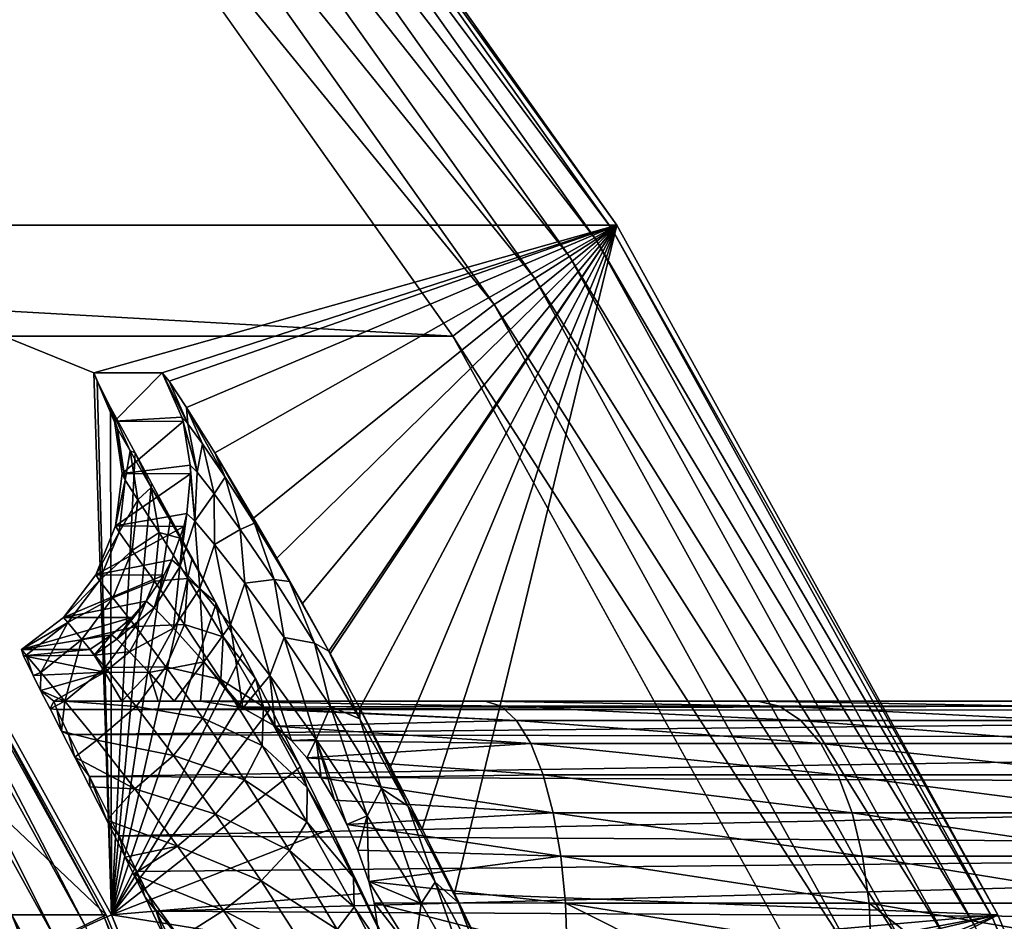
# Model space of a CAD drawing. Header units: metres. Extents: x -22 to 237, y -22 to 22.
# Tile 68 of 80: x 140.54 to 142.5, y 6.06 to 7.86. Entities that reach past the tile are written whole.
import ezdxf

# ---------------------------------------------------------------- set-up
doc = ezdxf.new("R2010")
doc.units = ezdxf.units.M
doc.layers.add('solid_KKK', color=7, linetype='CONTINUOUS')

msp = doc.modelspace()

# ---------------------------------------------------------------- linework, layer by layer
at = {"layer": 'solid_KKK'}
for points in [[(222, -15, 265.399994), (222, 15, 265.399994), (120.987495, 15, 265.399994)], [(120.987495, -15, 265.399994), (222, -15, 265.399994), (120.987495, 15, 265.399994)], [(120.987495, -15, 250.300003), (120.987495, 15, 250.300003), (222, 15, 250.300003)], [(120.987495, -15, 250.300003), (222, 15, 250.300003), (222, -15, 250.300003)], [(140.818588, 8.728857, 302.717682), (139.052399, 8.728857, 403.902283), (139.960754, 7.448449, 403.918121)], [(141.726944, 7.448449, 302.733551), (140.818588, 8.728857, 302.717682), (139.960754, 7.448449, 403.918121)], [(140.809814, 8.720427, 302.61438), (141.7173, 7.441255, 302.630219), (140.780304, 8.695542, 302.517242)], [(140.809814, 8.720427, 302.61438), (140.818588, 8.728857, 302.717682), (141.726944, 7.448449, 302.733551)], [(140.809814, 8.720427, 302.61438), (141.726944, 7.448449, 302.733551), (141.7173, 7.441255, 302.630219)], [(140.780304, 8.695542, 302.517242), (141.685196, 7.420021, 302.533051), (140.73204, 8.655903, 302.433441)], [(141.7173, 7.441255, 302.630219), (141.685196, 7.420021, 302.533051), (140.780304, 8.695542, 302.517242)], [(140.73204, 8.655903, 302.433441), (141.632813, 7.386197, 302.449158), (140.66835, 8.604216, 302.368652)], [(141.685196, 7.420021, 302.533051), (141.632813, 7.386197, 302.449158), (140.73204, 8.655903, 302.433441)], [(140.66835, 8.604216, 302.368652), (141.563736, 7.342091, 302.384277), (140.593567, 8.54401, 302.327332)], [(141.632813, 7.386197, 302.449158), (141.563736, 7.342091, 302.384277), (140.66835, 8.604216, 302.368652)], [(140.593567, 8.54401, 302.327332), (141.482697, 7.290716, 302.342834), (140.517868, 8.473194, 302.312378)], [(141.563736, 7.342091, 302.384277), (141.482697, 7.290716, 302.342834), (140.593567, 8.54401, 302.327332)], [(118.362961, 7.227773, 301.925659), (119.245277, 8.473162, 301.941071), (141.400192, 7.227801, 302.327759)], [(119.245277, 8.473162, 301.941071), (140.517868, 8.473194, 302.312378), (141.400192, 7.227801, 302.327759)], [(141.482697, 7.290716, 302.342834), (141.400192, 7.227801, 302.327759), (140.517868, 8.473194, 302.312378)], [(139.536362, 7.188413, 404.510803), (139.950287, 7.448444, 404.518036), (140.709579, 6.074399, 404.531281)], [(139.91185, 7.419909, 404.117401), (140.668259, 6.051098, 404.130585), (139.947418, 7.441198, 404.021423)], [(139.947418, 7.441198, 404.021423), (140.705978, 6.068459, 404.034668), (139.960754, 7.448449, 403.918121)], [(140.668259, 6.051098, 404.130585), (140.705978, 6.068459, 404.034668), (139.947418, 7.441198, 404.021423)], [(140.521103, 6.074372, 415.329651), (140.709579, 6.074399, 404.531281), (139.950287, 7.448444, 404.518036)], [(140.684998, 7.154412, 372.726013), (139.960754, 7.448449, 403.918121), (140.720062, 6.074372, 403.931366)], [(140.705978, 6.068459, 404.034668), (140.720062, 6.074372, 403.931366), (139.960754, 7.448449, 403.918121)], [(140.684998, 7.154412, 372.726013), (141.726944, 7.448449, 302.733551), (139.960754, 7.448449, 403.918121)], [(140.684998, 7.154412, 372.726013), (140.821121, 7.154412, 364.927216), (141.726944, 7.448449, 302.733551)], [(140.821121, 7.154412, 364.927216), (140.834717, 7.137751, 364.715118), (141.726944, 7.448449, 302.733551)], [(140.834717, 7.137751, 364.715118), (140.869385, 7.08535, 364.499756), (141.726944, 7.448449, 302.733551)], [(140.869385, 7.08535, 364.499756), (140.925797, 6.994729, 364.288452), (141.726944, 7.448449, 302.733551)], [(140.925797, 6.994729, 364.288452), (141.003189, 6.865008, 364.088745), (141.726944, 7.448449, 302.733551)], [(141.003189, 6.865008, 364.088745), (141.049484, 6.785042, 363.995148), (141.726944, 7.448449, 302.733551)], [(141.049484, 6.785042, 363.995148), (141.100555, 6.69489, 363.906952), (141.726944, 7.448449, 302.733551)], [(141.100555, 6.69489, 363.906952), (141.153168, 6.599897, 363.829163), (141.726944, 7.448449, 302.733551)], [(141.153168, 6.599897, 363.829163), (141.155853, 6.59497, 363.8255), (141.726944, 7.448449, 302.733551)], [(141.155853, 6.59497, 363.8255), (141.214676, 6.486109, 363.752258), (141.726944, 7.448449, 302.733551)], [(141.214676, 6.486109, 363.752258), (141.276154, 6.369325, 363.688446), (141.726944, 7.448449, 302.733551)], [(141.276154, 6.369325, 363.688446), (141.339417, 6.245814, 363.635162), (141.726944, 7.448449, 302.733551)], [(141.339417, 6.245814, 363.635162), (141.40358, 6.116931, 363.593201), (141.726944, 7.448449, 302.733551)], [(141.40358, 6.116931, 363.593201), (142.486252, 6.074372, 302.746796), (141.726944, 7.448449, 302.733551)], [(141.7173, 7.441255, 302.630219), (142.475876, 6.068506, 302.643463), (141.685196, 7.420021, 302.533051)], [(141.7173, 7.441255, 302.630219), (141.726944, 7.448449, 302.733551), (142.486252, 6.074372, 302.746796)], [(141.7173, 7.441255, 302.630219), (142.486252, 6.074372, 302.746796), (142.475876, 6.068506, 302.643463)], [(139.856506, 7.386039, 404.199341), (140.609451, 6.023476, 404.212494), (139.91185, 7.419909, 404.117401)], [(140.609451, 6.023476, 404.212494), (140.668259, 6.051098, 404.130585), (139.91185, 7.419909, 404.117401)], [(141.685196, 7.420021, 302.533051), (142.441605, 6.051188, 302.546265), (141.632813, 7.386197, 302.449158)], [(142.475876, 6.068506, 302.643463), (142.441605, 6.051188, 302.546265), (141.685196, 7.420021, 302.533051)], [(140.5336, 5.987477, 404.27475), (140.609451, 6.023476, 404.212494), (139.856506, 7.386039, 404.199341)], [(141.632813, 7.386197, 302.449158), (142.385773, 6.023604, 302.462311), (141.563736, 7.342091, 302.384277)], [(142.441605, 6.051188, 302.546265), (142.385773, 6.023604, 302.462311), (141.632813, 7.386197, 302.449158)], [(141.563736, 7.342091, 302.384277), (142.31221, 5.987635, 302.397339), (141.482697, 7.290716, 302.342834)], [(142.385773, 6.023604, 302.462311), (142.31221, 5.987635, 302.397339), (141.563736, 7.342091, 302.384277)], [(141.482697, 7.290716, 302.342834), (142.225922, 5.945738, 302.355804), (141.400192, 7.227801, 302.327759)], [(142.31221, 5.987635, 302.397339), (142.225922, 5.945738, 302.355804), (141.482697, 7.290716, 302.342834)], [(117.626122, 5.892171, 301.912781), (118.362961, 7.227773, 301.925659), (142.137039, 5.892202, 302.340637)], [(118.362961, 7.227773, 301.925659), (141.400192, 7.227801, 302.327759), (142.137039, 5.892202, 302.340637)], [(142.225922, 5.945738, 302.355804), (142.137039, 5.892202, 302.340637), (141.400192, 7.227801, 302.327759)], [(139.857391, 7.192201, 415.535126), (140.564819, 5.857636, 415.547485), (139.890961, 7.211291, 415.429932)], [(139.890961, 7.211291, 415.429932), (140.600266, 5.873184, 415.442291), (140.521103, 6.074372, 415.329651)], [(140.564819, 5.857636, 415.547485), (140.600266, 5.873184, 415.442291), (139.890961, 7.211291, 415.429932)], [(140.269257, 5.862122, 404.52359), (139.536362, 7.188413, 404.510803), (140.709579, 6.074399, 404.531281)], [(140.509033, 5.832585, 415.641388), (140.564819, 5.857636, 415.547485), (139.857391, 7.192201, 415.535126)], [(140.691177, 7.137753, 372.938446), (140.684998, 7.154412, 372.726013), (140.720062, 6.074372, 403.931366)], [(140.726349, 7.057834, 372.726746), (140.821121, 7.154412, 364.927216), (140.684998, 7.154412, 372.726013)], [(140.726349, 7.057834, 372.726746), (140.684998, 7.154412, 372.726013), (140.691177, 7.137753, 372.938446)], [(140.726349, 7.057834, 372.726746), (140.860123, 7.065945, 364.927887), (140.821121, 7.154412, 364.927216)], [(140.872345, 7.052673, 364.724548), (140.834717, 7.137751, 364.715118), (140.821121, 7.154412, 364.927216)], [(140.860123, 7.065945, 364.927887), (140.872345, 7.052673, 364.724548), (140.821121, 7.154412, 364.927216)], [(140.718307, 7.085355, 373.154877), (140.691177, 7.137753, 372.938446), (140.720062, 6.074372, 403.931366)], [(140.732285, 7.043191, 372.940063), (140.691177, 7.137753, 372.938446), (140.718307, 7.085355, 373.154877)], [(140.732285, 7.043191, 372.940063), (140.726349, 7.057834, 372.726746), (140.691177, 7.137753, 372.938446)], [(140.872345, 7.052673, 364.724548), (140.869385, 7.08535, 364.499756), (140.834717, 7.137751, 364.715118)], [(140.767303, 6.994738, 373.368011), (140.718307, 7.085355, 373.154877), (140.720062, 6.074372, 403.931366)], [(140.757141, 6.999234, 373.149994), (140.718307, 7.085355, 373.154877), (140.767303, 6.994738, 373.368011)], [(140.732285, 7.043191, 372.940063), (140.718307, 7.085355, 373.154877), (140.757141, 6.999234, 373.149994)], [(140.946289, 6.946609, 364.331879), (140.925797, 6.994729, 364.288452), (140.869385, 7.08535, 364.499756)], [(140.901505, 7.012823, 364.52478), (140.946289, 6.946609, 364.331879), (140.869385, 7.08535, 364.499756)], [(140.872345, 7.052673, 364.724548), (140.901505, 7.012823, 364.52478), (140.869385, 7.08535, 364.499756)], [(140.726349, 7.057834, 372.726746), (140.862564, 7.057509, 364.927917), (140.860123, 7.065945, 364.927887)], [(140.89064, 6.956415, 364.723816), (140.872345, 7.052673, 364.724548), (140.860123, 7.065945, 364.927887)], [(140.89064, 6.956415, 364.723816), (140.860123, 7.065945, 364.927887), (140.862564, 7.057509, 364.927917)], [(140.726349, 7.057834, 372.726746), (140.741135, 6.953713, 372.72699), (140.862564, 7.057509, 364.927917)], [(140.732285, 7.043191, 372.940063), (140.741135, 6.953713, 372.72699), (140.726349, 7.057834, 372.726746)], [(140.741135, 6.953713, 372.72699), (140.876755, 6.970608, 364.928192), (140.862564, 7.057509, 364.927917)], [(140.876755, 6.970608, 364.928192), (140.89064, 6.956415, 364.723816), (140.862564, 7.057509, 364.927917)], [(140.89064, 6.956415, 364.723816), (140.901505, 7.012823, 364.52478), (140.872345, 7.052673, 364.724548)], [(140.732285, 7.043191, 372.940063), (140.74736, 6.940734, 372.921814), (140.741135, 6.953713, 372.72699)], [(140.732285, 7.043191, 372.940063), (140.757141, 6.999234, 373.149994), (140.74736, 6.940734, 372.921814)], [(140.89064, 6.956415, 364.723816), (140.924561, 6.913648, 364.523102), (140.901505, 7.012823, 364.52478)], [(140.924561, 6.913648, 364.523102), (140.946289, 6.946609, 364.331879), (140.901505, 7.012823, 364.52478)], [(140.799866, 6.934834, 373.470917), (140.767303, 6.994738, 373.368011), (140.720062, 6.074372, 403.931366)], [(140.757141, 6.999234, 373.149994), (140.772385, 6.901585, 373.114136), (140.74736, 6.940734, 372.921814)], [(140.757141, 6.999234, 373.149994), (140.767303, 6.994738, 373.368011), (140.799423, 6.926185, 373.3526)], [(140.757141, 6.999234, 373.149994), (140.799423, 6.926185, 373.3526), (140.772385, 6.901585, 373.114136)], [(140.799423, 6.926185, 373.3526), (140.767303, 6.994738, 373.368011), (140.799866, 6.934834, 373.470917)], [(141.00473, 6.85478, 364.149261), (141.003189, 6.865008, 364.088745), (140.925797, 6.994729, 364.288452)], [(140.946289, 6.946609, 364.331879), (141.00473, 6.85478, 364.149261), (140.925797, 6.994729, 364.288452)], [(140.741135, 6.953713, 372.72699), (140.877274, 6.953141, 364.928192), (140.876755, 6.970608, 364.928192)], [(140.885864, 6.85879, 364.722992), (140.89064, 6.956415, 364.723816), (140.876755, 6.970608, 364.928192)], [(140.885864, 6.85879, 364.722992), (140.876755, 6.970608, 364.928192), (140.877274, 6.953141, 364.928192)], [(140.741135, 6.953713, 372.72699), (140.728287, 6.849339, 372.726776), (140.877274, 6.953141, 364.928192)], [(140.74736, 6.940734, 372.921814), (140.728287, 6.849339, 372.726776), (140.741135, 6.953713, 372.72699)], [(140.728287, 6.849339, 372.726776), (140.87001, 6.874068, 364.92807), (140.877274, 6.953141, 364.928192)], [(140.87001, 6.874068, 364.92807), (140.885864, 6.85879, 364.722992), (140.877274, 6.953141, 364.928192)], [(140.885864, 6.85879, 364.722992), (140.924561, 6.913648, 364.523102), (140.89064, 6.956415, 364.723816)], [(140.837692, 6.865016, 373.570313), (140.799866, 6.934834, 373.470917), (140.720062, 6.074372, 403.931366)], [(140.735107, 6.837239, 372.908203), (140.728287, 6.849339, 372.726776), (140.74736, 6.940734, 372.921814)], [(140.735107, 6.837239, 372.908203), (140.74736, 6.940734, 372.921814), (140.772385, 6.901585, 373.114136)], [(140.799423, 6.926185, 373.3526), (140.799866, 6.934834, 373.470917), (140.837692, 6.865016, 373.570313)], [(140.924561, 6.913648, 364.523102), (140.976715, 6.842144, 364.329651), (140.946289, 6.946609, 364.331879)], [(140.976715, 6.842144, 364.329651), (141.00473, 6.85478, 364.149261), (140.946289, 6.946609, 364.331879)], [(140.799423, 6.926185, 373.3526), (140.814774, 6.836069, 373.30069), (140.772385, 6.901585, 373.114136)], [(140.799423, 6.926185, 373.3526), (140.837692, 6.865016, 373.570313), (140.856949, 6.825002, 373.543732)], [(140.799423, 6.926185, 373.3526), (140.856949, 6.825002, 373.543732), (140.814774, 6.836069, 373.30069)], [(140.885864, 6.85879, 364.722992), (140.9254, 6.812633, 364.521851), (140.924561, 6.913648, 364.523102)], [(140.9254, 6.812633, 364.521851), (140.976715, 6.842144, 364.329651), (140.924561, 6.913648, 364.523102)], [(140.761383, 6.80067, 373.087463), (140.735107, 6.837239, 372.908203), (140.772385, 6.901585, 373.114136)], [(140.761383, 6.80067, 373.087463), (140.772385, 6.901585, 373.114136), (140.814774, 6.836069, 373.30069)], [(140.728287, 6.849339, 372.726776), (140.864212, 6.848555, 364.927948), (140.87001, 6.874068, 364.92807)], [(140.856094, 6.767707, 364.736481), (140.885864, 6.85879, 364.722992), (140.87001, 6.874068, 364.92807)], [(140.856094, 6.767707, 364.736481), (140.87001, 6.874068, 364.92807), (140.864212, 6.848555, 364.927948)], [(140.728287, 6.849339, 372.726776), (140.688675, 6.751928, 372.726074), (140.864212, 6.848555, 364.927948)], [(140.735107, 6.837239, 372.908203), (140.688675, 6.751928, 372.726074), (140.728287, 6.849339, 372.726776)], [(140.880676, 6.785052, 373.665466), (140.837692, 6.865016, 373.570313), (140.720062, 6.074372, 403.931366)], [(140.856949, 6.825002, 373.543732), (140.837692, 6.865016, 373.570313), (140.880676, 6.785052, 373.665466)], [(140.856094, 6.767707, 364.736481), (140.895844, 6.724627, 364.549194), (140.885864, 6.85879, 364.722992)], [(140.895844, 6.724627, 364.549194), (140.9254, 6.812633, 364.521851), (140.885864, 6.85879, 364.722992)], [(140.976715, 6.842144, 364.329651), (141.044525, 6.742556, 364.147736), (141.00473, 6.85478, 364.149261)], [(141.074524, 6.738627, 363.980682), (141.049484, 6.785042, 363.995148), (141.003189, 6.865008, 364.088745)], [(141.00473, 6.85478, 364.149261), (141.074524, 6.738627, 363.980682), (141.003189, 6.865008, 364.088745)], [(141.044525, 6.742556, 364.147736), (141.074524, 6.738627, 363.980682), (141.00473, 6.85478, 364.149261)], [(140.688675, 6.751928, 372.726074), (140.840286, 6.781977, 364.927551), (140.864212, 6.848555, 364.927948)], [(140.695938, 6.74055, 372.894958), (140.688675, 6.751928, 372.726074), (140.735107, 6.837239, 372.908203)], [(140.695938, 6.74055, 372.894958), (140.735107, 6.837239, 372.908203), (140.761383, 6.80067, 373.087463)], [(140.805527, 6.739265, 373.261688), (140.761383, 6.80067, 373.087463), (140.814774, 6.836069, 373.30069)], [(140.805527, 6.739265, 373.261688), (140.814774, 6.836069, 373.30069), (140.872391, 6.744626, 373.477814)], [(140.856949, 6.825002, 373.543732), (140.872391, 6.744626, 373.477814), (140.814774, 6.836069, 373.30069)], [(140.840286, 6.781977, 364.927551), (140.856094, 6.767707, 364.736481), (140.864212, 6.848555, 364.927948)], [(140.9254, 6.812633, 364.521851), (140.986099, 6.735178, 364.328857), (140.976715, 6.842144, 364.329651)], [(140.986099, 6.735178, 364.328857), (141.044525, 6.742556, 364.147736), (140.976715, 6.842144, 364.329651)], [(140.856949, 6.825002, 373.543732), (140.880676, 6.785052, 373.665466), (140.927048, 6.697217, 373.719086)], [(140.856949, 6.825002, 373.543732), (140.927048, 6.697217, 373.719086), (140.872391, 6.744626, 373.477814)], [(140.895844, 6.724627, 364.549194), (140.956924, 6.652379, 364.369568), (140.9254, 6.812633, 364.521851)], [(140.956924, 6.652379, 364.369568), (140.986099, 6.735178, 364.328857), (140.9254, 6.812633, 364.521851)], [(140.722946, 6.706235, 373.061707), (140.695938, 6.74055, 372.894958), (140.761383, 6.80067, 373.087463)], [(140.722946, 6.706235, 373.061707), (140.761383, 6.80067, 373.087463), (140.805527, 6.739265, 373.261688)], [(140.688675, 6.751928, 372.726074), (140.824295, 6.751016, 364.927277), (140.840286, 6.781977, 364.927551)], [(140.928635, 6.694901, 373.755402), (140.880676, 6.785052, 373.665466), (140.720062, 6.074372, 403.931366)], [(140.840286, 6.781977, 364.927551), (140.804794, 6.686314, 364.748535), (140.856094, 6.767707, 364.736481)], [(140.824295, 6.751016, 364.927277), (140.804794, 6.686314, 364.748535), (140.840286, 6.781977, 364.927551)], [(140.927048, 6.697217, 373.719086), (140.880676, 6.785052, 373.665466), (140.928635, 6.694901, 373.755402)], [(141.074524, 6.738627, 363.980682), (141.100555, 6.69489, 363.906952), (141.049484, 6.785042, 363.995148)], [(140.688675, 6.751928, 372.726074), (140.624161, 6.667296, 372.724945), (140.824295, 6.751016, 364.927277)], [(140.695938, 6.74055, 372.894958), (140.624161, 6.667296, 372.724945), (140.688675, 6.751928, 372.726074)], [(140.624161, 6.667296, 372.724945), (140.789322, 6.699723, 364.926666), (140.824295, 6.751016, 364.927277)], [(140.824295, 6.751016, 364.927277), (140.789322, 6.699723, 364.926666), (140.804794, 6.686314, 364.748535)], [(140.856094, 6.767707, 364.736481), (140.804794, 6.686314, 364.748535), (140.843903, 6.646035, 364.574371)], [(140.856094, 6.767707, 364.736481), (140.843903, 6.646035, 364.574371), (140.895844, 6.724627, 364.549194)], [(140.632767, 6.65695, 372.885956), (140.624161, 6.667296, 372.724945), (140.695938, 6.74055, 372.894958)], [(140.632767, 6.65695, 372.885956), (140.695938, 6.74055, 372.894958), (140.722946, 6.706235, 373.061707)], [(140.768021, 6.648748, 373.22348), (140.722946, 6.706235, 373.061707), (140.805527, 6.739265, 373.261688)], [(140.768021, 6.648748, 373.22348), (140.805527, 6.739265, 373.261688), (140.865234, 6.653289, 373.427185)], [(140.865234, 6.653289, 373.427185), (140.805527, 6.739265, 373.261688), (140.872391, 6.744626, 373.477814)], [(140.865234, 6.653289, 373.427185), (140.872391, 6.744626, 373.477814), (140.942596, 6.628281, 373.641357)], [(140.927048, 6.697217, 373.719086), (140.942596, 6.628281, 373.641357), (140.872391, 6.744626, 373.477814)], [(140.956924, 6.652379, 364.369568), (141.035629, 6.551634, 364.202484), (140.986099, 6.735178, 364.328857)], [(140.986099, 6.735178, 364.328857), (141.064453, 6.627109, 364.1492), (141.044525, 6.742556, 364.147736)], [(141.035629, 6.551634, 364.202484), (141.064453, 6.627109, 364.1492), (140.986099, 6.735178, 364.328857)], [(141.044525, 6.742556, 364.147736), (141.124893, 6.616159, 363.981689), (141.074524, 6.738627, 363.980682)], [(141.064453, 6.627109, 364.1492), (141.124893, 6.616159, 363.981689), (141.044525, 6.742556, 364.147736)], [(141.074524, 6.738627, 363.980682), (141.153168, 6.599897, 363.829163), (141.100555, 6.69489, 363.906952)], [(141.124893, 6.616159, 363.981689), (141.153168, 6.599897, 363.829163), (141.074524, 6.738627, 363.980682)], [(140.895844, 6.724627, 364.549194), (140.843903, 6.646035, 364.574371), (140.903961, 6.578916, 364.407928)], [(140.895844, 6.724627, 364.549194), (140.903961, 6.578916, 364.407928), (140.956924, 6.652379, 364.369568)], [(140.624161, 6.667296, 372.724945), (140.760284, 6.667296, 364.926147), (140.789322, 6.699723, 364.926666)], [(140.660782, 6.623211, 373.044342), (140.632767, 6.65695, 372.885956), (140.722946, 6.706235, 373.061707)], [(140.660782, 6.623211, 373.044342), (140.722946, 6.706235, 373.061707), (140.768021, 6.648748, 373.22348)], [(140.981079, 6.594983, 373.838715), (140.928635, 6.694901, 373.755402), (140.720062, 6.074372, 403.931366)], [(140.789322, 6.699723, 364.926666), (140.760284, 6.667296, 364.926147), (140.730347, 6.623743, 364.789581)], [(140.804794, 6.686314, 364.748535), (140.789322, 6.699723, 364.926666), (140.730347, 6.623743, 364.789581)], [(140.927048, 6.697217, 373.719086), (140.928635, 6.694901, 373.755402), (140.981079, 6.594983, 373.838715)], [(140.927048, 6.697217, 373.719086), (140.981079, 6.594983, 373.838715), (141.006897, 6.54521, 373.874969)], [(140.927048, 6.697217, 373.719086), (141.006897, 6.54521, 373.874969), (140.942596, 6.628281, 373.641357)], [(140.804794, 6.686314, 364.748535), (140.730347, 6.623743, 364.789581), (140.755798, 6.598692, 364.656128)], [(140.843903, 6.646035, 364.574371), (140.804794, 6.686314, 364.748535), (140.755798, 6.598692, 364.656128)], [(140.540527, 6.603206, 372.72348), (140.720108, 6.63212, 364.925446), (140.760284, 6.667296, 364.926147)], [(140.624161, 6.667296, 372.724945), (140.540527, 6.603206, 372.72348), (140.760284, 6.667296, 364.926147)], [(140.632767, 6.65695, 372.885956), (140.540527, 6.603206, 372.72348), (140.624161, 6.667296, 372.724945)], [(140.632767, 6.65695, 372.885956), (140.550003, 6.592218, 372.881805), (140.540527, 6.603206, 372.72348)], [(140.632767, 6.65695, 372.885956), (140.579163, 6.557337, 373.036591), (140.550003, 6.592218, 372.881805)], [(140.660782, 6.623211, 373.044342), (140.579163, 6.557337, 373.036591), (140.632767, 6.65695, 372.885956)], [(140.760284, 6.667296, 364.926147), (140.720108, 6.63212, 364.925446), (140.730347, 6.623743, 364.789581)], [(140.828659, 6.568455, 373.376923), (140.768021, 6.648748, 373.22348), (140.865234, 6.653289, 373.427185)], [(140.828659, 6.568455, 373.376923), (140.865234, 6.653289, 373.427185), (140.937683, 6.543589, 373.580048)], [(140.937683, 6.543589, 373.580048), (140.865234, 6.653289, 373.427185), (140.942596, 6.628281, 373.641357)], [(140.707138, 6.567172, 373.197052), (140.660782, 6.623211, 373.044342), (140.768021, 6.648748, 373.22348)], [(140.707138, 6.567172, 373.197052), (140.768021, 6.648748, 373.22348), (140.828659, 6.568455, 373.376923)], [(140.843903, 6.646035, 364.574371), (140.755798, 6.598692, 364.656128), (140.795258, 6.557267, 364.52713)], [(140.903961, 6.578916, 364.407928), (140.843903, 6.646035, 364.574371), (140.795258, 6.557267, 364.52713)], [(140.956924, 6.652379, 364.369568), (140.903961, 6.578916, 364.407928), (140.981567, 6.486523, 364.253418)], [(140.956924, 6.652379, 364.369568), (140.981567, 6.486523, 364.253418), (141.035629, 6.551634, 364.202484)], [(140.540527, 6.603206, 372.72348), (140.676651, 6.603206, 364.924683), (140.720108, 6.63212, 364.925446)], [(140.660782, 6.623211, 373.044342), (140.627106, 6.500175, 373.184235), (140.579163, 6.557337, 373.036591)], [(140.707138, 6.567172, 373.197052), (140.627106, 6.500175, 373.184235), (140.660782, 6.623211, 373.044342)], [(140.676651, 6.603206, 364.924683), (140.685379, 6.591977, 364.781555), (140.720108, 6.63212, 364.925446)], [(140.685379, 6.591977, 364.781555), (140.730347, 6.623743, 364.789581), (140.720108, 6.63212, 364.925446)], [(140.685379, 6.591977, 364.781555), (140.755798, 6.598692, 364.656128), (140.730347, 6.623743, 364.789581)], [(140.937683, 6.543589, 373.580048), (140.942596, 6.628281, 373.641357), (141.02269, 6.488722, 373.787781)], [(140.942596, 6.628281, 373.641357), (141.006897, 6.54521, 373.874969), (141.02269, 6.488722, 373.787781)], [(141.035629, 6.551634, 364.202484), (141.127823, 6.42386, 364.052643), (141.064453, 6.627109, 364.1492)], [(141.064453, 6.627109, 364.1492), (141.156357, 6.489969, 363.987976), (141.124893, 6.616159, 363.981689)], [(141.127823, 6.42386, 364.052643), (141.156357, 6.489969, 363.987976), (141.064453, 6.627109, 364.1492)], [(141.124893, 6.616159, 363.981689), (141.214691, 6.465028, 363.835388), (141.153168, 6.599897, 363.829163)], [(141.156357, 6.489969, 363.987976), (141.214691, 6.465028, 363.835388), (141.124893, 6.616159, 363.981689)], [(140.544952, 6.590398, 372.876556), (140.676651, 6.603206, 364.924683), (140.540527, 6.603206, 372.72348)], [(140.550003, 6.592218, 372.881805), (140.544952, 6.590398, 372.876556), (140.540527, 6.603206, 372.72348)], [(140.544952, 6.590398, 372.876556), (140.685379, 6.591977, 364.781555), (140.676651, 6.603206, 364.924683)], [(140.685379, 6.591977, 364.781555), (140.706711, 6.557855, 364.63913), (140.755798, 6.598692, 364.656128)], [(140.706711, 6.557855, 364.63913), (140.795258, 6.557267, 364.52713), (140.755798, 6.598692, 364.656128)], [(141.006897, 6.54521, 373.874969), (140.981079, 6.594983, 373.838715), (140.720062, 6.074372, 403.931366)], [(141.214691, 6.465028, 363.835388), (141.155853, 6.59497, 363.8255), (141.153168, 6.599897, 363.829163)], [(141.214691, 6.465028, 363.835388), (141.214676, 6.486109, 363.752258), (141.155853, 6.59497, 363.8255)], [(140.550003, 6.592218, 372.881805), (140.563812, 6.551398, 373.029236), (140.544952, 6.590398, 372.876556)], [(140.544952, 6.590398, 372.876556), (140.706711, 6.557855, 364.63913), (140.685379, 6.591977, 364.781555)], [(140.563812, 6.551398, 373.029236), (140.706711, 6.557855, 364.63913), (140.544952, 6.590398, 372.876556)], [(140.550003, 6.592218, 372.881805), (140.579163, 6.557337, 373.036591), (140.563812, 6.551398, 373.029236)], [(140.903961, 6.578916, 364.407928), (140.795258, 6.557267, 364.52713), (140.84491, 6.5, 364.406494)], [(140.903961, 6.578916, 364.407928), (140.84491, 6.5, 364.406494), (140.897278, 6.5, 364.353882)], [(140.97612, 6.488375, 364.260559), (140.903961, 6.578916, 364.407928), (140.897278, 6.5, 364.353882)], [(140.97612, 6.488375, 364.260559), (140.981567, 6.486523, 364.253418), (140.903961, 6.578916, 364.407928)], [(140.578812, 6.52162, 373.104889), (140.706711, 6.557855, 364.63913), (140.563812, 6.551398, 373.029236)], [(140.579163, 6.557337, 373.036591), (140.578812, 6.52162, 373.104889), (140.563812, 6.551398, 373.029236)], [(140.605011, 6.5, 372.279388), (140.706711, 6.557855, 364.63913), (140.578812, 6.52162, 373.104889)], [(140.579163, 6.557337, 373.036591), (140.627106, 6.500175, 373.184235), (140.578812, 6.52162, 373.104889)], [(140.605011, 6.5, 372.279388), (140.740814, 6.5, 364.499603), (140.706711, 6.557855, 364.63913)], [(140.769119, 6.489629, 373.340851), (140.627106, 6.500175, 373.184235), (140.707138, 6.567172, 373.197052)], [(140.706711, 6.557855, 364.63913), (140.740814, 6.5, 364.499603), (140.795258, 6.557267, 364.52713)], [(140.769119, 6.489629, 373.340851), (140.707138, 6.567172, 373.197052), (140.828659, 6.568455, 373.376923)], [(140.740814, 6.5, 364.499603), (140.812927, 6.5, 364.436707), (140.795258, 6.557267, 364.52713)], [(140.769119, 6.489629, 373.340851), (140.828659, 6.568455, 373.376923), (140.901947, 6.466246, 373.518402)], [(140.812927, 6.5, 364.436707), (140.84491, 6.5, 364.406494), (140.795258, 6.557267, 364.52713)], [(140.901947, 6.466246, 373.518402), (140.828659, 6.568455, 373.376923), (140.937683, 6.543589, 373.580048)], [(141.037292, 6.486121, 373.913971), (141.006897, 6.54521, 373.874969), (140.720062, 6.074372, 403.931366)], [(140.901947, 6.466246, 373.518402), (140.937683, 6.543589, 373.580048), (141.02005, 6.411734, 373.716736)], [(141.02005, 6.411734, 373.716736), (140.937683, 6.543589, 373.580048), (141.02269, 6.488722, 373.787781)], [(141.046265, 6.450781, 364.164093), (141.035629, 6.551634, 364.202484), (140.981567, 6.486523, 364.253418)], [(141.02269, 6.488722, 373.787781), (141.006897, 6.54521, 373.874969), (141.037292, 6.486121, 373.913971)], [(141.078674, 6.422068, 364.118347), (141.127823, 6.42386, 364.052643), (141.035629, 6.551634, 364.202484)], [(141.046265, 6.450781, 364.164093), (141.078674, 6.422068, 364.118347), (141.035629, 6.551634, 364.202484)], [(140.627106, 6.500175, 373.184235), (140.597626, 6.484679, 373.179688), (140.578812, 6.52162, 373.104889)], [(140.605011, 6.5, 372.279388), (140.578812, 6.52162, 373.104889), (140.597626, 6.484679, 373.179688)], [(140.627106, 6.500175, 373.184235), (140.620239, 6.440435, 373.253082), (140.597626, 6.484679, 373.179688)], [(140.610809, 6.483539, 372.460175), (140.605011, 6.5, 372.279388), (140.597626, 6.484679, 373.179688)], [(142.007278, 6.5, 364.737701), (140.740814, 6.5, 364.499603), (140.605011, 6.5, 372.279388)], [(145.424255, 6.5, 372.327759), (140.605011, 6.5, 372.279388), (140.610809, 6.483539, 372.460175)], [(142.51265, 6.5, 365.04129), (142.007278, 6.5, 364.737701), (140.605011, 6.5, 372.279388)], [(142.970703, 6.5, 365.411499), (142.51265, 6.5, 365.04129), (140.605011, 6.5, 372.279388)], [(143.187317, 6.5, 365.578827), (142.970703, 6.5, 365.411499), (140.605011, 6.5, 372.279388)], [(143.43663, 6.5, 365.706329), (143.187317, 6.5, 365.578827), (140.605011, 6.5, 372.279388)], [(143.702347, 6.5, 365.784729), (143.43663, 6.5, 365.706329), (140.605011, 6.5, 372.279388)], [(143.977066, 6.5, 365.812927), (143.702347, 6.5, 365.784729), (140.605011, 6.5, 372.279388)], [(146.891037, 6.5, 371.205322), (143.977066, 6.5, 365.812927), (140.605011, 6.5, 372.279388)], [(146.84938, 6.5, 371.339417), (146.891037, 6.5, 371.205322), (140.605011, 6.5, 372.279388)], [(146.794876, 6.5, 371.470062), (146.84938, 6.5, 371.339417), (140.605011, 6.5, 372.279388)], [(146.727921, 6.5, 371.595642), (146.794876, 6.5, 371.470062), (140.605011, 6.5, 372.279388)], [(146.649139, 6.5, 371.714569), (146.727921, 6.5, 371.595642), (140.605011, 6.5, 372.279388)], [(146.559433, 6.5, 371.8255), (146.649139, 6.5, 371.714569), (140.605011, 6.5, 372.279388)], [(146.459717, 6.5, 371.927277), (146.559433, 6.5, 371.8255), (140.605011, 6.5, 372.279388)], [(146.350891, 6.5, 372.019073), (146.459717, 6.5, 371.927277), (140.605011, 6.5, 372.279388)], [(146.233871, 6.5, 372.100128), (146.350891, 6.5, 372.019073), (140.605011, 6.5, 372.279388)], [(146.109573, 6.5, 372.169769), (146.233871, 6.5, 372.100128), (140.605011, 6.5, 372.279388)], [(145.979065, 6.5, 372.227356), (146.109573, 6.5, 372.169769), (140.605011, 6.5, 372.279388)], [(145.843643, 6.5, 372.272308), (145.979065, 6.5, 372.227356), (140.605011, 6.5, 372.279388)], [(145.704956, 6.5, 372.304138), (145.843643, 6.5, 372.272308), (140.605011, 6.5, 372.279388)], [(145.564606, 6.5, 372.322601), (145.704956, 6.5, 372.304138), (140.605011, 6.5, 372.279388)], [(145.424255, 6.5, 372.327759), (145.564606, 6.5, 372.322601), (140.605011, 6.5, 372.279388)], [(145.422302, 6.480785, 372.522858), (145.424255, 6.5, 372.327759), (140.610809, 6.483539, 372.460175)], [(140.627106, 6.500175, 373.184235), (140.690735, 6.422258, 373.321442), (140.620239, 6.440435, 373.253082)], [(140.769119, 6.489629, 373.340851), (140.690735, 6.422258, 373.321442), (140.627106, 6.500175, 373.184235)], [(141.464767, 6.5, 364.506989), (140.812927, 6.5, 364.436707), (140.740814, 6.5, 364.499603)], [(142.007278, 6.5, 364.737701), (141.464767, 6.5, 364.506989), (140.740814, 6.5, 364.499603)], [(141.464767, 6.5, 364.506989), (140.84491, 6.5, 364.406494), (140.812927, 6.5, 364.436707)], [(141.464767, 6.5, 364.506989), (140.897278, 6.5, 364.353882), (140.84491, 6.5, 364.406494)], [(141.496628, 6.490393, 364.414795), (140.97612, 6.488375, 364.260559), (140.897278, 6.5, 364.353882)], [(141.496628, 6.490393, 364.414795), (140.897278, 6.5, 364.353882), (141.464767, 6.5, 364.506989)], [(142.05159, 6.490393, 364.650818), (141.464767, 6.5, 364.506989), (142.007278, 6.5, 364.737701)], [(142.05159, 6.490393, 364.650818), (141.496628, 6.490393, 364.414795), (141.464767, 6.5, 364.506989)], [(142.568542, 6.490393, 364.961365), (142.007278, 6.5, 364.737701), (142.51265, 6.5, 365.04129)], [(142.05159, 6.490393, 364.650818), (142.007278, 6.5, 364.737701), (142.568542, 6.490393, 364.961365)], [(140.610809, 6.483539, 372.460175), (140.597626, 6.484679, 373.179688), (140.620239, 6.440435, 373.253082)], [(140.634552, 6.433792, 372.637543), (140.610809, 6.483539, 372.460175), (140.620239, 6.440435, 373.253082)], [(145.422302, 6.480785, 372.522858), (140.610809, 6.483539, 372.460175), (140.634552, 6.433792, 372.637543)], [(145.420425, 6.423804, 372.710602), (145.422302, 6.480785, 372.522858), (140.634552, 6.433792, 372.637543)], [(140.843613, 6.391806, 373.472412), (140.690735, 6.422258, 373.321442), (140.769119, 6.489629, 373.340851)], [(141.096497, 6.369338, 373.979889), (141.037292, 6.486121, 373.913971), (140.720062, 6.074372, 403.931366)], [(140.843613, 6.391806, 373.472412), (140.769119, 6.489629, 373.340851), (140.901947, 6.466246, 373.518402)], [(141.496628, 6.490393, 364.414795), (141.527252, 6.46194, 364.326141), (140.97612, 6.488375, 364.260559)], [(141.527252, 6.46194, 364.326141), (140.981567, 6.486523, 364.253418), (140.97612, 6.488375, 364.260559)], [(141.527252, 6.46194, 364.326141), (141.046265, 6.450781, 364.164093), (140.981567, 6.486523, 364.253418)], [(141.02005, 6.411734, 373.716736), (141.02269, 6.488722, 373.787781), (141.110107, 6.328128, 373.913696)], [(141.02269, 6.488722, 373.787781), (141.037292, 6.486121, 373.913971), (141.096497, 6.369338, 373.979889)], [(141.02269, 6.488722, 373.787781), (141.096497, 6.369338, 373.979889), (141.110107, 6.328128, 373.913696)], [(141.127823, 6.42386, 364.052643), (141.229477, 6.271534, 363.924438), (141.156357, 6.489969, 363.987976)], [(141.156357, 6.489969, 363.987976), (141.257858, 6.326405, 363.849945), (141.214691, 6.465028, 363.835388)], [(141.229477, 6.271534, 363.924438), (141.257858, 6.326405, 363.849945), (141.156357, 6.489969, 363.987976)], [(141.310959, 6.291649, 363.712433), (141.276154, 6.369325, 363.688446), (141.214676, 6.486109, 363.752258)], [(141.214691, 6.465028, 363.835388), (141.310959, 6.291649, 363.712433), (141.214676, 6.486109, 363.752258)], [(142.094193, 6.46194, 364.567261), (141.527252, 6.46194, 364.326141), (141.496628, 6.490393, 364.414795)], [(142.094193, 6.46194, 364.567261), (141.496628, 6.490393, 364.414795), (142.05159, 6.490393, 364.650818)], [(142.05159, 6.490393, 364.650818), (142.568542, 6.490393, 364.961365), (142.622314, 6.46194, 364.884491)], [(142.094193, 6.46194, 364.567261), (142.05159, 6.490393, 364.650818), (142.622314, 6.46194, 364.884491)], [(140.843613, 6.391806, 373.472412), (140.901947, 6.466246, 373.518402), (140.984985, 6.343645, 373.644653)], [(140.984985, 6.343645, 373.644653), (140.901947, 6.466246, 373.518402), (141.02005, 6.411734, 373.716736)], [(141.527252, 6.46194, 364.326141), (141.555496, 6.415735, 364.244446), (141.046265, 6.450781, 364.164093)], [(141.257858, 6.326405, 363.849945), (141.310959, 6.291649, 363.712433), (141.214691, 6.465028, 363.835388)], [(142.133469, 6.415735, 364.490234), (141.555496, 6.415735, 364.244446), (141.527252, 6.46194, 364.326141)], [(142.133469, 6.415735, 364.490234), (141.527252, 6.46194, 364.326141), (142.094193, 6.46194, 364.567261)], [(142.094193, 6.46194, 364.567261), (142.622314, 6.46194, 364.884491), (142.67186, 6.415735, 364.81366)], [(142.133469, 6.415735, 364.490234), (142.094193, 6.46194, 364.567261), (142.67186, 6.415735, 364.81366)], [(140.690735, 6.422258, 373.321442), (140.646729, 6.38861, 373.324463), (140.620239, 6.440435, 373.253082)], [(140.634552, 6.433792, 372.637543), (140.620239, 6.440435, 373.253082), (140.646729, 6.38861, 373.324463)], [(141.555496, 6.415735, 364.244446), (141.078674, 6.422068, 364.118347), (141.046265, 6.450781, 364.164093)], [(140.676193, 6.350062, 372.806824), (140.634552, 6.433792, 372.637543), (140.646729, 6.38861, 373.324463)], [(145.420425, 6.423804, 372.710602), (140.634552, 6.433792, 372.637543), (140.676193, 6.350062, 372.806824)], [(140.690735, 6.422258, 373.321442), (140.766708, 6.325412, 373.445251), (140.646729, 6.38861, 373.324463)], [(145.418686, 6.331251, 372.883636), (145.420425, 6.423804, 372.710602), (140.676193, 6.350062, 372.806824)], [(140.843613, 6.391806, 373.472412), (140.766708, 6.325412, 373.445251), (140.690735, 6.422258, 373.321442)], [(141.078674, 6.422068, 364.118347), (141.109283, 6.387376, 364.07608), (141.127823, 6.42386, 364.052643)], [(141.555496, 6.415735, 364.244446), (141.109283, 6.387376, 364.07608), (141.078674, 6.422068, 364.118347)], [(141.109283, 6.387376, 364.07608), (141.13797, 6.347555, 364.0383), (141.127823, 6.42386, 364.052643)], [(141.189362, 6.25471, 363.977844), (141.229477, 6.271534, 363.924438), (141.127823, 6.42386, 364.052643)], [(141.164764, 6.30309, 364.005402), (141.189362, 6.25471, 363.977844), (141.127823, 6.42386, 364.052643)], [(141.13797, 6.347555, 364.0383), (141.164764, 6.30309, 364.005402), (141.127823, 6.42386, 364.052643)], [(140.984985, 6.343645, 373.644653), (141.02005, 6.411734, 373.716736), (141.109634, 6.259765, 373.833862)], [(141.109634, 6.259765, 373.833862), (141.02005, 6.411734, 373.716736), (141.110107, 6.328128, 373.913696)], [(141.555496, 6.415735, 364.244446), (141.580246, 6.353553, 364.172821), (141.109283, 6.387376, 364.07608)], [(142.167877, 6.353553, 364.422729), (141.580246, 6.353553, 364.172821), (141.555496, 6.415735, 364.244446)], [(142.167877, 6.353553, 364.422729), (141.555496, 6.415735, 364.244446), (142.133469, 6.415735, 364.490234)], [(142.133469, 6.415735, 364.490234), (142.67186, 6.415735, 364.81366), (142.715286, 6.353553, 364.751587)], [(142.167877, 6.353553, 364.422729), (142.133469, 6.415735, 364.490234), (142.715286, 6.353553, 364.751587)], [(140.766708, 6.325412, 373.445251), (140.676865, 6.329372, 373.392883), (140.646729, 6.38861, 373.324463)], [(140.676193, 6.350062, 372.806824), (140.646729, 6.38861, 373.324463), (140.676865, 6.329372, 373.392883)], [(140.927612, 6.27539, 373.588898), (140.766708, 6.325412, 373.445251), (140.843613, 6.391806, 373.472412)], [(140.927612, 6.27539, 373.588898), (140.843613, 6.391806, 373.472412), (140.984985, 6.343645, 373.644653)], [(141.580246, 6.353553, 364.172821), (141.13797, 6.347555, 364.0383), (141.109283, 6.387376, 364.07608)], [(141.157883, 6.245827, 374.035339), (141.096497, 6.369338, 373.979889), (140.720062, 6.074372, 403.931366)], [(141.110107, 6.328128, 373.913696), (141.096497, 6.369338, 373.979889), (141.157883, 6.245827, 374.035339)], [(141.310959, 6.291649, 363.712433), (141.339417, 6.245814, 363.635162), (141.276154, 6.369325, 363.688446)], [(140.676193, 6.350062, 372.806824), (140.676865, 6.329372, 373.392883), (140.71048, 6.262861, 373.457428)], [(140.735016, 6.232167, 372.961853), (140.676193, 6.350062, 372.806824), (140.71048, 6.262861, 373.457428)], [(145.418686, 6.331251, 372.883636), (140.676193, 6.350062, 372.806824), (140.735016, 6.232167, 372.961853)], [(140.927612, 6.27539, 373.588898), (140.984985, 6.343645, 373.644653), (141.075027, 6.202588, 373.752655)], [(141.075027, 6.202588, 373.752655), (140.984985, 6.343645, 373.644653), (141.109634, 6.259765, 373.833862)], [(141.580246, 6.353553, 364.172821), (141.60054, 6.277785, 364.114044), (141.13797, 6.347555, 364.0383)], [(141.60054, 6.277785, 364.114044), (141.164764, 6.30309, 364.005402), (141.13797, 6.347555, 364.0383)], [(142.196121, 6.277785, 364.36734), (141.60054, 6.277785, 364.114044), (141.580246, 6.353553, 364.172821)], [(142.196121, 6.277785, 364.36734), (141.580246, 6.353553, 364.172821), (142.167877, 6.353553, 364.422729)], [(142.167877, 6.353553, 364.422729), (142.715286, 6.353553, 364.751587), (142.750916, 6.277785, 364.700623)], [(142.196121, 6.277785, 364.36734), (142.167877, 6.353553, 364.422729), (142.750916, 6.277785, 364.700623)], [(140.766708, 6.325412, 373.445251), (140.71048, 6.262861, 373.457428), (140.676865, 6.329372, 373.392883)], [(140.766708, 6.325412, 373.445251), (140.851868, 6.211687, 373.553345), (140.71048, 6.262861, 373.457428)], [(145.41716, 6.20669, 373.035248), (145.418686, 6.331251, 372.883636), (140.735016, 6.232167, 372.961853)], [(140.927612, 6.27539, 373.588898), (140.851868, 6.211687, 373.553345), (140.766708, 6.325412, 373.445251)], [(141.109634, 6.259765, 373.833862), (141.110107, 6.328128, 373.913696), (141.202423, 6.14887, 374.016052)], [(141.110107, 6.328128, 373.913696), (141.157883, 6.245827, 374.035339), (141.202423, 6.14887, 374.016052)], [(141.229477, 6.271534, 363.924438), (141.336899, 6.097477, 363.821747), (141.257858, 6.326405, 363.849945)], [(141.257858, 6.326405, 363.849945), (141.36528, 6.139433, 363.739288), (141.310959, 6.291649, 363.712433)], [(141.336899, 6.097477, 363.821747), (141.36528, 6.139433, 363.739288), (141.257858, 6.326405, 363.849945)], [(141.60054, 6.277785, 364.114044), (141.189362, 6.25471, 363.977844), (141.164764, 6.30309, 364.005402)], [(141.310959, 6.291649, 363.712433), (141.41098, 6.098834, 363.616089), (141.339417, 6.245814, 363.635162)], [(141.36528, 6.139433, 363.739288), (141.41098, 6.098834, 363.616089), (141.310959, 6.291649, 363.712433)], [(140.851868, 6.211687, 373.553345), (140.747284, 6.189368, 373.517273), (140.71048, 6.262861, 373.457428)], [(140.735016, 6.232167, 372.961853), (140.71048, 6.262861, 373.457428), (140.747284, 6.189368, 373.517273)], [(141.018295, 6.14236, 373.687744), (140.851868, 6.211687, 373.553345), (140.927612, 6.27539, 373.588898)], [(141.018295, 6.14236, 373.687744), (140.927612, 6.27539, 373.588898), (141.075027, 6.202588, 373.752655)], [(141.60054, 6.277785, 364.114044), (141.615631, 6.191342, 364.070374), (141.189362, 6.25471, 363.977844)], [(141.189362, 6.25471, 363.977844), (141.211151, 6.203652, 363.956024), (141.229477, 6.271534, 363.924438)], [(141.211151, 6.203652, 363.956024), (141.232651, 6.140733, 363.937561), (141.229477, 6.271534, 363.924438)], [(141.232651, 6.140733, 363.937561), (141.336899, 6.097477, 363.821747), (141.229477, 6.271534, 363.924438)], [(142.217117, 6.191342, 364.326172), (141.615631, 6.191342, 364.070374), (141.60054, 6.277785, 364.114044)], [(142.217117, 6.191342, 364.326172), (141.60054, 6.277785, 364.114044), (142.196121, 6.277785, 364.36734)], [(142.196121, 6.277785, 364.36734), (142.750916, 6.277785, 364.700623), (142.777405, 6.191342, 364.662781)], [(142.217117, 6.191342, 364.326172), (142.196121, 6.277785, 364.36734), (142.777405, 6.191342, 364.662781)], [(141.220535, 6.116944, 374.079529), (141.157883, 6.245827, 374.035339), (140.720062, 6.074372, 403.931366)], [(141.075027, 6.202588, 373.752655), (141.109634, 6.259765, 373.833862), (141.203934, 6.089983, 373.928406)], [(141.203934, 6.089983, 373.928406), (141.109634, 6.259765, 373.833862), (141.202423, 6.14887, 374.016052)], [(141.202423, 6.14887, 374.016052), (141.157883, 6.245827, 374.035339), (141.220535, 6.116944, 374.079529)], [(141.615631, 6.191342, 364.070374), (141.211151, 6.203652, 363.956024), (141.189362, 6.25471, 363.977844)], [(141.41098, 6.098834, 363.616089), (141.40358, 6.116931, 363.593201), (141.339417, 6.245814, 363.635162)], [(140.770279, 6.160892, 373.031586), (140.735016, 6.232167, 372.961853), (140.747284, 6.189368, 373.517273)], [(145.41716, 6.20669, 373.035248), (140.735016, 6.232167, 372.961853), (140.770279, 6.160892, 373.031586)], [(140.851868, 6.211687, 373.553345), (140.764053, 6.155629, 373.541412), (140.747284, 6.189368, 373.517273)], [(140.851868, 6.211687, 373.553345), (140.943344, 6.083245, 373.643616), (140.764053, 6.155629, 373.541412)], [(145.41716, 6.20669, 373.035248), (140.770279, 6.160892, 373.031586), (140.809128, 6.081654, 373.09494)], [(145.415909, 6.054917, 373.159637), (145.41716, 6.20669, 373.035248), (140.809128, 6.081654, 373.09494)], [(141.018295, 6.14236, 373.687744), (140.943344, 6.083245, 373.643616), (140.851868, 6.211687, 373.553345)], [(141.018295, 6.14236, 373.687744), (141.075027, 6.202588, 373.752655), (141.169586, 6.045228, 373.839661)], [(141.169586, 6.045228, 373.839661), (141.075027, 6.202588, 373.752655), (141.203934, 6.089983, 373.928406)], [(141.615631, 6.191342, 364.070374), (141.232651, 6.140733, 363.937561), (141.211151, 6.203652, 363.956024)], [(140.770279, 6.160892, 373.031586), (140.747284, 6.189368, 373.517273), (140.764053, 6.155629, 373.541412)], [(141.615631, 6.191342, 364.070374), (141.624924, 6.097545, 364.043488), (141.232651, 6.140733, 363.937561)], [(142.230042, 6.097545, 364.300842), (141.624924, 6.097545, 364.043488), (141.615631, 6.191342, 364.070374)], [(142.230042, 6.097545, 364.300842), (141.615631, 6.191342, 364.070374), (142.217117, 6.191342, 364.326172)], [(142.217117, 6.191342, 364.326172), (142.777405, 6.191342, 364.662781), (142.793716, 6.097545, 364.639465)], [(142.230042, 6.097545, 364.300842), (142.217117, 6.191342, 364.326172), (142.793716, 6.097545, 364.639465)], [(140.770279, 6.160892, 373.031586), (140.764053, 6.155629, 373.541412), (140.786835, 6.109519, 373.57135)], [(140.943344, 6.083245, 373.643616), (140.856232, 6.028111, 373.623962), (140.764053, 6.155629, 373.541412)], [(140.786835, 6.109519, 373.57135), (140.764053, 6.155629, 373.541412), (140.856232, 6.028111, 373.623962)], [(140.809128, 6.081654, 373.09494), (140.770279, 6.160892, 373.031586), (140.786835, 6.109519, 373.57135)], [(141.113174, 5.994819, 373.766602), (140.943344, 6.083245, 373.643616), (141.018295, 6.14236, 373.687744)], [(141.113174, 5.994819, 373.766602), (141.018295, 6.14236, 373.687744), (141.169586, 6.045228, 373.839661)], [(141.202423, 6.14887, 374.016052), (141.220535, 6.116944, 374.079529), (141.28363, 5.984164, 374.111725)], [(141.202423, 6.14887, 374.016052), (141.28363, 5.984164, 374.111725), (141.29747, 5.953726, 374.091888)], [(141.203934, 6.089983, 373.928406), (141.202423, 6.14887, 374.016052), (141.29747, 5.953726, 374.091888)], [(141.232651, 6.140733, 363.937561), (141.322968, 5.996739, 363.868195), (141.336899, 6.097477, 363.821747)], [(141.24379, 6.098491, 363.929626), (141.322968, 5.996739, 363.868195), (141.232651, 6.140733, 363.937561)], [(141.624924, 6.097545, 364.043488), (141.24379, 6.098491, 363.929626), (141.232651, 6.140733, 363.937561)], [(141.336899, 6.097477, 363.821747), (141.446762, 5.905092, 363.748352), (141.36528, 6.139433, 363.739288)], [(141.36528, 6.139433, 363.739288), (141.475281, 5.932707, 363.660095), (141.41098, 6.098834, 363.616089)], [(141.446762, 5.905092, 363.748352), (141.475281, 5.932707, 363.660095), (141.36528, 6.139433, 363.739288)], [(141.28363, 5.984164, 374.111725), (141.220535, 6.116944, 374.079529), (140.720062, 6.074372, 403.931366)], [(140.828659, 6.02394, 373.618774), (140.786835, 6.109519, 373.57135), (140.856232, 6.028111, 373.623962)], [(140.809128, 6.081654, 373.09494), (140.786835, 6.109519, 373.57135), (140.828659, 6.02394, 373.618774)], [(141.40358, 6.116931, 363.593201), (141.467758, 5.984153, 363.563202), (142.486252, 6.074372, 302.746796)], [(141.41098, 6.098834, 363.616089), (141.467758, 5.984153, 363.563202), (141.40358, 6.116931, 363.593201)], [(141.169586, 6.045228, 373.839661), (141.203934, 6.089983, 373.928406), (141.300674, 5.905074, 373.997437)], [(141.300674, 5.905074, 373.997437), (141.203934, 6.089983, 373.928406), (141.29747, 5.953726, 374.091888)], [(141.24379, 6.098491, 363.929626), (141.257782, 6, 363.923096), (141.322968, 5.996739, 363.868195)], [(141.628067, 6, 364.034393), (141.257782, 6, 363.923096), (141.24379, 6.098491, 363.929626)], [(141.624924, 6.097545, 364.043488), (141.628067, 6, 364.034393), (141.24379, 6.098491, 363.929626)], [(141.322968, 5.996739, 363.868195), (141.446762, 5.905092, 363.748352), (141.336899, 6.097477, 363.821747)], [(141.41098, 6.098834, 363.616089), (141.512268, 5.889625, 363.549561), (141.467758, 5.984153, 363.563202)], [(141.475281, 5.932707, 363.660095), (141.512268, 5.889625, 363.549561), (141.41098, 6.098834, 363.616089)], [(141.624924, 6.097545, 364.043488), (142.234406, 6, 364.292267), (141.819702, 6, 364.105286)], [(142.230042, 6.097545, 364.300842), (142.234406, 6, 364.292267), (141.624924, 6.097545, 364.043488)], [(141.624924, 6.097545, 364.043488), (141.819702, 6, 364.105286), (141.628067, 6, 364.034393)], [(142.230042, 6.097545, 364.300842), (142.799225, 6, 364.631592), (142.35466, 6, 364.355774)], [(142.230042, 6.097545, 364.300842), (142.793716, 6.097545, 364.639465), (142.799225, 6, 364.631592)], [(142.230042, 6.097545, 364.300842), (142.35466, 6, 364.355774), (142.234406, 6, 364.292267)], [(140.269257, 5.862122, 404.52359), (140.709579, 6.074399, 404.531281), (141.310287, 4.623963, 404.541779)], [(140.521103, 6.074372, 415.329651), (141.310287, 4.623963, 404.541779), (140.709579, 6.074399, 404.531281)], [(140.521103, 6.074372, 415.329651), (141.121826, 4.623907, 415.340118), (141.310287, 4.623963, 404.541779)], [(140.600266, 5.873184, 415.442291), (141.121826, 4.623907, 415.340118), (140.521103, 6.074372, 415.329651)], [(140.668259, 6.051098, 404.130585), (141.266663, 4.60619, 404.141052), (140.705978, 6.068459, 404.034668)], [(140.705978, 6.068459, 404.034668), (141.306107, 4.619405, 404.045166), (140.720062, 6.074372, 403.931366)], [(141.266663, 4.60619, 404.141052), (141.306107, 4.619405, 404.045166), (140.705978, 6.068459, 404.034668)], [(141.28363, 5.984164, 374.111725), (140.720062, 6.074372, 403.931366), (141.320786, 4.623906, 403.941864)], [(141.306107, 4.619405, 404.045166), (141.320786, 4.623906, 403.941864), (140.720062, 6.074372, 403.931366)], [(140.850876, 5.995456, 373.150543), (140.809128, 6.081654, 373.09494), (140.828659, 6.02394, 373.618774)], [(145.415909, 6.054917, 373.159637), (140.809128, 6.081654, 373.09494), (140.850876, 5.995456, 373.150543)], [(140.943344, 6.083245, 373.643616), (141.03862, 5.942239, 373.714294), (140.856232, 6.028111, 373.623962)], [(141.113174, 5.994819, 373.766602), (141.03862, 5.942239, 373.714294), (140.943344, 6.083245, 373.643616)], [(141.467758, 5.984153, 363.563202), (141.512268, 5.889625, 363.549561), (142.486252, 6.074372, 302.746796)], [(141.512268, 5.889625, 363.549561), (141.531067, 5.849046, 363.545593), (142.486252, 6.074372, 302.746796)], [(141.531067, 5.849046, 363.545593), (141.592743, 5.713235, 363.540466), (142.486252, 6.074372, 302.746796)], [(141.592743, 5.713235, 363.540466), (143.08696, 4.623906, 302.757263), (142.486252, 6.074372, 302.746796)], [(142.475876, 6.068506, 302.643463), (143.076004, 4.619441, 302.653961), (142.441605, 6.051188, 302.546265)], [(142.475876, 6.068506, 302.643463), (142.486252, 6.074372, 302.746796), (143.08696, 4.623906, 302.757263)], [(142.475876, 6.068506, 302.643463), (143.08696, 4.623906, 302.757263), (143.076004, 4.619441, 302.653961)]]:
    msp.add_3dface(points, dxfattribs=at)

doc.saveas('drawing.dxf')
